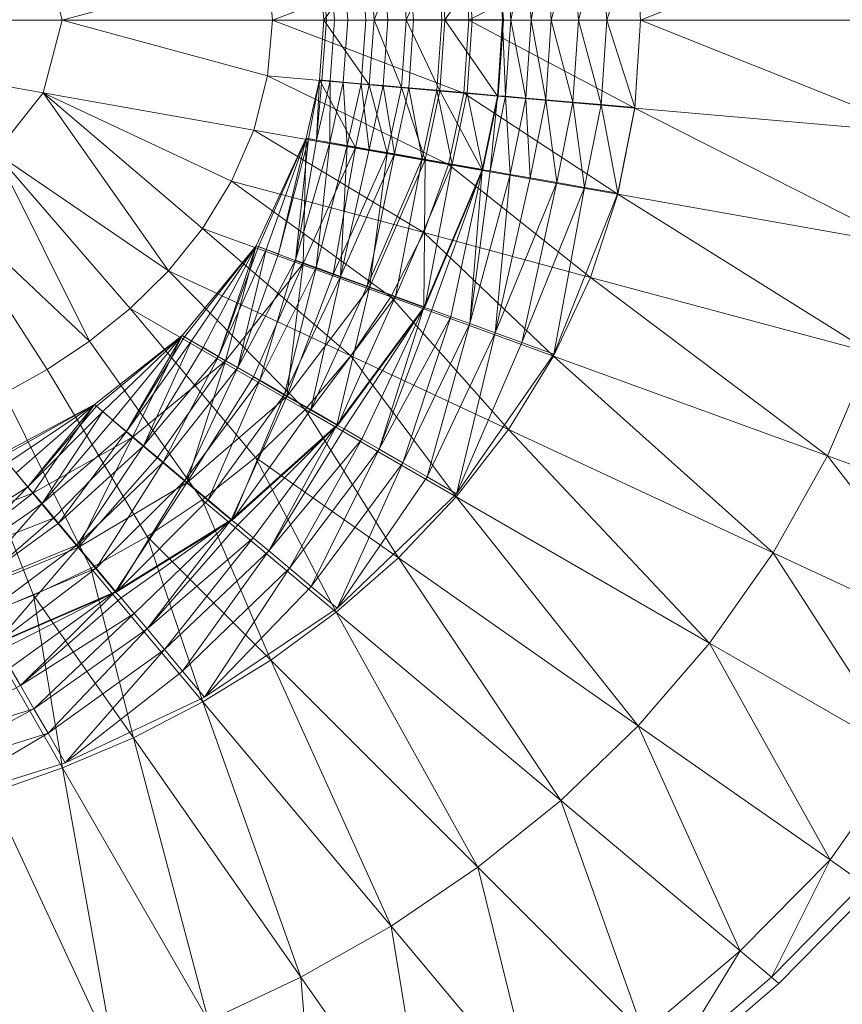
# Model space of a CAD drawing. Header units: metres. Extents: x 391.1 to 427.5, y 12.7 to 28.4.
# Tile 96 of 139: x 408.1106 to 408.2101, y 27.1122 to 27.2312. Entities that reach past the tile are written whole.
import ezdxf

# ---------------------------------------------------------------- set-up
doc = ezdxf.new("R2010")
doc.units = ezdxf.units.M
doc.layers.add('A-DETL-____-MBND', color=7, linetype='Continuous', lineweight=18)
doc.layers.add('A-GENM-____-OTLN', color=7, linetype='Continuous', lineweight=18)

# ---------------------------------------------------------------- blocks, each defined once
blk = doc.blocks.new('Family - LONDR55-XX_ZZ-ARQ-CAA-M3D-Londres55-154724-04_ELEC_P1')
at = {"layer": 'A-DETL-____-MBND', "color": 253, "true_color": 0xaaaaaa}
for p, q in [((0.20299, 0.21652), (0.20299, 0.16439)), ((0.20299, 0.21652), (0.21178, 0.16667)), ((0.29107, 0.18381), (0.2834, 0.16944)), ((0.2834, 0.16944), (0.29107, 0.18381)), ((0.29107, 0.18381), (0.28624, 0.1678)), ((0.28624, 0.1678), (0.29107, 0.18381)), ((0.28624, 0.1678), (0.29428, 0.18265)), ((0.28624, 0.1678), (0.29428, 0.18265)), ((0.29428, 0.18265), (0.2892, 0.16609)), ((0.2892, 0.16609), (0.29428, 0.18265)), ((0.2892, 0.16609), (0.29813, 0.18124)), ((0.2892, 0.16609), (0.29813, 0.18124)), ((0.29813, 0.18124), (0.29275, 0.16404)), ((0.26487, 0.18021), (0.26018, 0.16795)), ((0.26487, 0.18021), (0.26018, 0.16795)), ((0.26018, 0.16795), (0.26487, 0.18021)), ((0.22426, 0.17968), (0.2418, 0.1611)), ((0.22426, 0.17968), (0.24521, 0.16621)), ((0.26629, 0.17932), (0.25938, 0.16855)), ((0.25938, 0.16855), (0.26629, 0.17932)), ((0.25938, 0.16855), (0.26898, 0.17777)), ((0.25938, 0.16855), (0.26898, 0.17777)), ((0.26018, 0.16795), (0.26824, 0.17826)), ((0.26018, 0.16795), (0.26824, 0.17826)), ((0.26898, 0.17777), (0.26143, 0.16682)), ((0.26143, 0.16682), (0.26898, 0.17777)), ((0.26824, 0.17826), (0.26317, 0.16545)), ((0.26317, 0.16545), (0.26824, 0.17826)), ((0.2725, 0.16785), (0.25056, 0.17661)), ((0.26143, 0.16682), (0.27195, 0.17605)), ((0.26143, 0.16682), (0.27195, 0.17605)), ((0.26317, 0.16545), (0.27228, 0.17592)), ((0.26317, 0.16545), (0.27228, 0.17592)), ((0.27195, 0.17605), (0.26381, 0.16483)), ((0.26381, 0.16483), (0.27195, 0.17605)), ((0.27195, 0.17605), (0.26644, 0.16263)), ((0.26644, 0.16263), (0.27195, 0.17605)), ((0.27228, 0.17592), (0.26675, 0.16244)), ((0.26675, 0.16244), (0.27228, 0.17592)), ((0.26644, 0.16263), (0.27512, 0.17422)), ((0.26644, 0.16263), (0.27512, 0.17422)), ((0.27512, 0.17422), (0.26924, 0.16028)), ((0.26924, 0.16028), (0.27512, 0.17422)), ((0.27521, 0.17482), (0.2725, 0.16785)), ((0.27521, 0.17482), (0.29339, 0.16433)), ((0.29641, 0.17296), (0.29339, 0.16433)), ((0.29641, 0.17296), (0.32833, 0.15807)), ((0.21904, 0.17244), (0.21178, 0.16667)), ((0.21904, 0.17244), (0.23328, 0.15155)), ((0.2418, 0.1611), (0.21904, 0.17244)), ((0.21904, 0.17244), (0.23783, 0.15617)), ((0.24946, 0.16048), (0.2555, 0.1718)), ((0.24946, 0.16048), (0.2555, 0.1718)), ((0.2555, 0.1718), (0.24946, 0.16048)), ((0.24946, 0.16048), (0.2555, 0.1718)), ((0.24946, 0.16048), (0.25574, 0.1716)), ((0.24946, 0.16048), (0.25574, 0.1716)), ((0.2555, 0.1718), (0.26018, 0.16795)), ((0.2555, 0.1718), (0.26018, 0.16795)), ((0.26675, 0.16244), (0.27833, 0.17243)), ((0.26675, 0.16244), (0.27833, 0.17243)), ((0.26924, 0.16028), (0.27838, 0.17234)), ((0.26924, 0.16028), (0.27838, 0.17234)), ((0.27833, 0.17243), (0.27209, 0.15796)), ((0.27209, 0.15796), (0.27833, 0.17243)), ((0.27209, 0.15796), (0.27917, 0.17189)), ((0.27209, 0.15796), (0.27917, 0.17189)), ((0.27838, 0.17234), (0.27213, 0.15785)), ((0.24811, 0.1714), (0.24521, 0.16621)), ((0.26924, 0.16093), (0.24811, 0.1714)), ((0.24946, 0.16048), (0.25649, 0.17097)), ((0.24946, 0.16048), (0.25649, 0.17097)), ((0.27209, 0.15796), (0.28129, 0.17066)), ((0.27209, 0.15796), (0.28129, 0.17066)), ((0.28129, 0.17066), (0.2834, 0.16944)), ((0.28129, 0.17066), (0.2834, 0.16944)), ((0.24946, 0.16048), (0.25772, 0.16994)), ((0.24946, 0.16048), (0.25772, 0.16994)), ((0.25772, 0.16994), (0.25938, 0.16855)), ((0.25772, 0.16994), (0.25938, 0.16855)), ((0.27209, 0.15796), (0.2834, 0.16944)), ((0.27209, 0.15796), (0.2834, 0.16944)), ((0.2834, 0.16944), (0.27282, 0.15727)), ((0.27282, 0.15727), (0.2834, 0.16944)), ((0.2834, 0.16944), (0.2747, 0.15569)), ((0.2747, 0.15569), (0.2834, 0.16944)), ((0.2834, 0.16944), (0.28624, 0.1678)), ((0.2834, 0.16944), (0.28624, 0.1678)), ((0.24946, 0.16048), (0.25938, 0.16855)), ((0.24946, 0.16048), (0.25938, 0.16855)), ((0.24946, 0.16048), (0.26018, 0.16795)), ((0.24946, 0.16048), (0.26018, 0.16795)), ((0.25938, 0.16855), (0.24966, 0.16024)), ((0.24966, 0.16024), (0.25938, 0.16855)), ((0.25938, 0.16855), (0.25029, 0.15949)), ((0.25029, 0.15949), (0.25938, 0.16855)), ((0.26018, 0.16795), (0.25341, 0.15587)), ((0.25341, 0.15587), (0.26018, 0.16795)), ((0.25341, 0.15587), (0.26018, 0.16795)), ((0.25938, 0.16855), (0.26143, 0.16682)), ((0.25938, 0.16855), (0.26143, 0.16682)), ((0.26018, 0.16795), (0.26317, 0.16545)), ((0.26018, 0.16795), (0.26317, 0.16545)), ((0.2725, 0.16785), (0.26924, 0.16093)), ((0.2725, 0.16785), (0.28973, 0.15578)), ((0.29339, 0.16433), (0.2725, 0.16785)), ((0.1942, 0.16667), (0.20299, 0.16439)), ((0.21178, 0.16667), (0.20299, 0.16439)), ((0.21178, 0.16667), (0.21627, 0.14123)), ((0.21178, 0.16667), (0.22245, 0.1439)), ((0.23328, 0.15155), (0.21178, 0.16667)), ((0.21178, 0.16667), (0.22815, 0.1474)), ((0.25029, 0.15949), (0.26143, 0.16682)), ((0.25029, 0.15949), (0.26143, 0.16682)), ((0.26143, 0.16682), (0.25132, 0.15826)), ((0.25132, 0.15826), (0.26143, 0.16682)), ((0.26143, 0.16682), (0.25272, 0.1566)), ((0.25272, 0.1566), (0.26143, 0.16682)), ((0.26143, 0.16682), (0.26381, 0.16483)), ((0.26143, 0.16682), (0.26381, 0.16483)), ((0.2747, 0.15569), (0.28624, 0.1678)), ((0.2747, 0.15569), (0.28624, 0.1678)), ((0.28624, 0.1678), (0.27657, 0.15413)), ((0.27657, 0.15413), (0.28624, 0.1678)), ((0.28624, 0.1678), (0.2892, 0.16609)), ((0.28624, 0.1678), (0.2892, 0.16609)), ((0.24521, 0.16621), (0.2418, 0.1611)), ((0.26541, 0.1541), (0.24521, 0.16621)), ((0.27657, 0.15413), (0.2892, 0.16609)), ((0.27657, 0.15413), (0.2892, 0.16609)), ((0.2892, 0.16609), (0.27908, 0.15202)), ((0.27908, 0.15202), (0.2892, 0.16609)), ((0.2892, 0.16609), (0.29275, 0.16404)), ((0.2892, 0.16609), (0.29275, 0.16404)), ((0.20299, 0.16439), (0.19626, 0.13955)), ((0.20299, 0.16439), (0.20299, 0.13897)), ((0.20299, 0.16439), (0.20973, 0.13955)), ((0.25272, 0.1566), (0.26381, 0.16483)), ((0.25272, 0.1566), (0.26381, 0.16483)), ((0.25341, 0.15587), (0.26317, 0.16545)), ((0.25341, 0.15587), (0.26317, 0.16545)), ((0.26381, 0.16483), (0.25444, 0.15455)), ((0.25444, 0.15455), (0.26381, 0.16483)), ((0.26317, 0.16545), (0.26675, 0.16244)), ((0.26317, 0.16545), (0.26675, 0.16244)), ((0.26381, 0.16483), (0.26644, 0.16263)), ((0.26381, 0.16483), (0.26644, 0.16263)), ((0.29339, 0.16433), (0.28973, 0.15578)), ((0.29339, 0.16433), (0.32395, 0.14668)), ((0.32833, 0.15807), (0.29339, 0.16433)), ((0.27908, 0.15202), (0.29275, 0.16404)), ((0.27908, 0.15202), (0.29275, 0.16404)), ((0.29275, 0.16404), (0.2817, 0.14982)), ((0.2817, 0.14982), (0.29275, 0.16404)), ((0.29275, 0.16404), (0.28483, 0.14719)), ((0.25341, 0.15587), (0.26675, 0.16244)), ((0.25341, 0.15587), (0.26675, 0.16244)), ((0.25444, 0.15455), (0.26644, 0.16263)), ((0.25444, 0.15455), (0.26644, 0.16263)), ((0.26675, 0.16244), (0.25591, 0.15289)), ((0.25591, 0.15289), (0.26675, 0.16244)), ((0.26644, 0.16263), (0.25643, 0.15217)), ((0.25643, 0.15217), (0.26644, 0.16263)), ((0.26675, 0.16244), (0.25891, 0.14931)), ((0.25891, 0.14931), (0.26675, 0.16244)), ((0.26644, 0.16263), (0.26924, 0.16028)), ((0.26644, 0.16263), (0.26924, 0.16028)), ((0.26675, 0.16244), (0.27209, 0.15796)), ((0.26675, 0.16244), (0.27209, 0.15796)), ((0.2418, 0.1611), (0.23783, 0.15617)), ((0.26096, 0.14744), (0.2418, 0.1611)), ((0.26924, 0.16093), (0.26541, 0.1541)), ((0.26924, 0.16093), (0.2854, 0.14737)), ((0.28973, 0.15578), (0.26924, 0.16093)), ((0.24946, 0.16048), (0.24109, 0.14986)), ((0.24109, 0.14986), (0.24946, 0.16048)), ((0.24946, 0.16048), (0.24109, 0.14986)), ((0.24109, 0.14986), (0.24946, 0.16048)), ((0.24109, 0.14986), (0.24966, 0.16024)), ((0.24109, 0.14986), (0.24966, 0.16024)), ((0.24946, 0.16048), (0.24966, 0.16024)), ((0.24946, 0.16048), (0.24966, 0.16024)), ((0.24946, 0.16048), (0.25341, 0.15587)), ((0.24946, 0.16048), (0.25341, 0.15587)), ((0.24966, 0.16024), (0.25029, 0.15949)), ((0.24966, 0.16024), (0.25029, 0.15949)), ((0.25643, 0.15217), (0.26924, 0.16028)), ((0.25643, 0.15217), (0.26924, 0.16028)), ((0.26924, 0.16028), (0.25864, 0.14954)), ((0.25864, 0.14954), (0.26924, 0.16028)), ((0.26924, 0.16028), (0.27213, 0.15785)), ((0.26924, 0.16028), (0.27213, 0.15785)), ((0.24109, 0.14986), (0.25029, 0.15949)), ((0.24109, 0.14986), (0.25029, 0.15949)), ((0.25029, 0.15949), (0.25132, 0.15826)), ((0.25029, 0.15949), (0.25132, 0.15826)), ((0.24109, 0.14986), (0.25132, 0.15826)), ((0.24109, 0.14986), (0.25132, 0.15826)), ((0.25132, 0.15826), (0.25272, 0.1566)), ((0.25132, 0.15826), (0.25272, 0.1566)), ((0.25864, 0.14954), (0.27213, 0.15785)), ((0.25864, 0.14954), (0.27213, 0.15785)), ((0.25891, 0.14931), (0.27209, 0.15796)), ((0.25891, 0.14931), (0.27209, 0.15796)), ((0.27213, 0.15785), (0.26099, 0.14674)), ((0.26099, 0.14674), (0.27213, 0.15785)), ((0.27209, 0.15796), (0.2634, 0.14396)), ((0.2634, 0.14396), (0.27209, 0.15796)), ((0.2634, 0.14396), (0.27282, 0.15727)), ((0.2634, 0.14396), (0.27282, 0.15727)), ((0.27213, 0.15785), (0.26341, 0.14385)), ((0.27209, 0.15796), (0.27282, 0.15727)), ((0.27209, 0.15796), (0.27282, 0.15727)), ((0.27282, 0.15727), (0.2747, 0.15569)), ((0.27282, 0.15727), (0.2747, 0.15569)), ((0.23783, 0.15617), (0.23328, 0.15155)), ((0.23783, 0.15617), (0.25005, 0.135)), ((0.25585, 0.14103), (0.23783, 0.15617)), ((0.24109, 0.14986), (0.25272, 0.1566)), ((0.24109, 0.14986), (0.25272, 0.1566)), ((0.25272, 0.1566), (0.24125, 0.14959)), ((0.24125, 0.14959), (0.25272, 0.1566)), ((0.25272, 0.1566), (0.24174, 0.14874)), ((0.24174, 0.14874), (0.25272, 0.1566)), ((0.25272, 0.1566), (0.25444, 0.15455)), ((0.25272, 0.1566), (0.25444, 0.15455)), ((0.24109, 0.14986), (0.25341, 0.15587)), ((0.24109, 0.14986), (0.25341, 0.15587)), ((0.25341, 0.15587), (0.24418, 0.14464)), ((0.25341, 0.15587), (0.24418, 0.14464)), ((0.24418, 0.14464), (0.25341, 0.15587)), ((0.25341, 0.15587), (0.25591, 0.15289)), ((0.25341, 0.15587), (0.25591, 0.15289)), ((0.2634, 0.14396), (0.2747, 0.15569)), ((0.2634, 0.14396), (0.2747, 0.15569)), ((0.2747, 0.15569), (0.27657, 0.15413)), ((0.2747, 0.15569), (0.27657, 0.15413)), ((0.28973, 0.15578), (0.2854, 0.14737)), ((0.28973, 0.15578), (0.31869, 0.13551)), ((0.32395, 0.14668), (0.28973, 0.15578)), ((0.24174, 0.14874), (0.25444, 0.15455)), ((0.24174, 0.14874), (0.25444, 0.15455)), ((0.25444, 0.15455), (0.24254, 0.14735)), ((0.24254, 0.14735), (0.25444, 0.15455)), ((0.25444, 0.15455), (0.24363, 0.14547)), ((0.24363, 0.14547), (0.25444, 0.15455)), ((0.25444, 0.15455), (0.25643, 0.15217)), ((0.25444, 0.15455), (0.25643, 0.15217)), ((0.26541, 0.1541), (0.26096, 0.14744)), ((0.2634, 0.14396), (0.27657, 0.15413)), ((0.2634, 0.14396), (0.27657, 0.15413)), ((0.27657, 0.15413), (0.264, 0.14316)), ((0.264, 0.14316), (0.27657, 0.15413)), ((0.26541, 0.1541), (0.28035, 0.13916)), ((0.2854, 0.14737), (0.26541, 0.1541)), ((0.27657, 0.15413), (0.26558, 0.14128)), ((0.26558, 0.14128), (0.27657, 0.15413)), ((0.27657, 0.15413), (0.27908, 0.15202)), ((0.27657, 0.15413), (0.27908, 0.15202)), ((0.24418, 0.14464), (0.25591, 0.15289)), ((0.24418, 0.14464), (0.25591, 0.15289)), ((0.25591, 0.15289), (0.25891, 0.14931)), ((0.25591, 0.15289), (0.25891, 0.14931)), ((0.23328, 0.15155), (0.22815, 0.1474)), ((0.23328, 0.15155), (0.24357, 0.12949)), ((0.25005, 0.135), (0.23328, 0.15155)), ((0.24363, 0.14547), (0.25643, 0.15217)), ((0.24363, 0.14547), (0.25643, 0.15217)), ((0.25643, 0.15217), (0.24497, 0.14315)), ((0.24497, 0.14315), (0.25643, 0.15217)), ((0.25643, 0.15217), (0.25864, 0.14954)), ((0.25643, 0.15217), (0.25864, 0.14954)), ((0.26558, 0.14128), (0.27908, 0.15202)), ((0.26558, 0.14128), (0.27908, 0.15202)), ((0.27908, 0.15202), (0.26714, 0.13941)), ((0.26714, 0.13941), (0.27908, 0.15202)), ((0.27908, 0.15202), (0.2817, 0.14982)), ((0.27908, 0.15202), (0.2817, 0.14982)), ((0.24109, 0.14986), (0.23026, 0.14094)), ((0.23026, 0.14094), (0.24109, 0.14986)), ((0.24109, 0.14986), (0.23026, 0.14094)), ((0.23026, 0.14094), (0.24109, 0.14986)), ((0.23026, 0.14094), (0.24125, 0.14959)), ((0.23026, 0.14094), (0.24125, 0.14959)), ((0.24109, 0.14986), (0.24125, 0.14959)), ((0.24109, 0.14986), (0.24125, 0.14959)), ((0.24109, 0.14986), (0.24418, 0.14464)), ((0.24109, 0.14986), (0.24418, 0.14464)), ((0.24125, 0.14959), (0.24174, 0.14874)), ((0.24125, 0.14959), (0.24174, 0.14874)), ((0.24418, 0.14464), (0.25891, 0.14931)), ((0.24418, 0.14464), (0.25891, 0.14931)), ((0.24497, 0.14315), (0.25864, 0.14954)), ((0.24497, 0.14315), (0.25864, 0.14954)), ((0.25891, 0.14931), (0.24612, 0.14126)), ((0.24612, 0.14126), (0.25891, 0.14931)), ((0.25864, 0.14954), (0.24652, 0.14047)), ((0.24652, 0.14047), (0.25864, 0.14954)), ((0.25891, 0.14931), (0.24846, 0.13722)), ((0.24846, 0.13722), (0.25891, 0.14931)), ((0.25864, 0.14954), (0.26099, 0.14674)), ((0.25864, 0.14954), (0.26099, 0.14674)), ((0.25891, 0.14931), (0.2634, 0.14396)), ((0.25891, 0.14931), (0.2634, 0.14396)), ((0.26714, 0.13941), (0.2817, 0.14982)), ((0.26714, 0.13941), (0.2817, 0.14982)), ((0.2817, 0.14982), (0.26925, 0.1369)), ((0.26925, 0.1369), (0.2817, 0.14982)), ((0.2817, 0.14982), (0.28483, 0.14719)), ((0.2817, 0.14982), (0.28483, 0.14719)), ((0.23026, 0.14094), (0.24174, 0.14874)), ((0.23026, 0.14094), (0.24174, 0.14874)), ((0.24174, 0.14874), (0.24254, 0.14735)), ((0.24174, 0.14874), (0.24254, 0.14735)), ((0.22815, 0.1474), (0.22245, 0.1439)), ((0.22815, 0.1474), (0.23642, 0.12466)), ((0.24357, 0.12949), (0.22815, 0.1474)), ((0.23026, 0.14094), (0.24254, 0.14735)), ((0.23026, 0.14094), (0.24254, 0.14735)), ((0.24254, 0.14735), (0.24363, 0.14547)), ((0.24254, 0.14735), (0.24363, 0.14547)), ((0.24652, 0.14047), (0.26099, 0.14674)), ((0.24652, 0.14047), (0.26099, 0.14674)), ((0.26099, 0.14674), (0.24823, 0.1375)), ((0.24823, 0.1375), (0.26099, 0.14674)), ((0.26096, 0.14744), (0.25585, 0.14103)), ((0.26096, 0.14744), (0.27455, 0.13124)), ((0.28035, 0.13916), (0.26096, 0.14744)), ((0.26099, 0.14674), (0.26341, 0.14385)), ((0.26099, 0.14674), (0.26341, 0.14385)), ((0.26925, 0.1369), (0.28483, 0.14719)), ((0.26925, 0.1369), (0.28483, 0.14719)), ((0.28483, 0.14719), (0.27145, 0.13428)), ((0.27145, 0.13428), (0.28483, 0.14719)), ((0.28483, 0.14719), (0.27408, 0.13114)), ((0.2854, 0.14737), (0.28035, 0.13916)), ((0.2854, 0.14737), (0.31251, 0.12462)), ((0.31869, 0.13551), (0.2854, 0.14737)), ((0.32395, 0.14668), (0.31869, 0.13551)), ((0.23026, 0.14094), (0.24363, 0.14547)), ((0.23026, 0.14094), (0.24363, 0.14547)), ((0.24363, 0.14547), (0.23036, 0.14064)), ((0.23036, 0.14064), (0.24363, 0.14547)), ((0.24363, 0.14547), (0.2307, 0.13972)), ((0.2307, 0.13972), (0.24363, 0.14547)), ((0.24363, 0.14547), (0.24497, 0.14315)), ((0.24363, 0.14547), (0.24497, 0.14315)), ((0.23026, 0.14094), (0.24418, 0.14464)), ((0.23026, 0.14094), (0.24418, 0.14464)), ((0.24418, 0.14464), (0.23239, 0.13526)), ((0.23239, 0.13526), (0.24418, 0.14464)), ((0.23239, 0.13526), (0.24418, 0.14464)), ((0.24418, 0.14464), (0.24612, 0.14126)), ((0.24418, 0.14464), (0.24612, 0.14126)), ((0.22245, 0.1439), (0.21627, 0.14123)), ((0.22245, 0.1439), (0.22867, 0.12067)), ((0.23642, 0.12466), (0.22245, 0.1439)), ((0.2307, 0.13972), (0.24497, 0.14315)), ((0.2307, 0.13972), (0.24497, 0.14315)), ((0.23125, 0.13822), (0.24497, 0.14315)), ((0.24497, 0.14315), (0.23125, 0.13822)), ((0.23199, 0.13617), (0.24497, 0.14315)), ((0.23199, 0.13617), (0.24497, 0.14315)), ((0.24497, 0.14315), (0.24652, 0.14047)), ((0.24497, 0.14315), (0.24652, 0.14047)), ((0.24823, 0.1375), (0.26341, 0.14385)), ((0.24823, 0.1375), (0.26341, 0.14385)), ((0.24846, 0.13722), (0.2634, 0.14396)), ((0.24846, 0.13722), (0.2634, 0.14396)), ((0.26341, 0.14385), (0.25006, 0.13433)), ((0.25006, 0.13433), (0.26341, 0.14385)), ((0.2634, 0.14396), (0.25195, 0.13117)), ((0.25195, 0.13117), (0.2634, 0.14396)), ((0.26341, 0.14385), (0.25195, 0.13106)), ((0.25195, 0.13117), (0.264, 0.14316)), ((0.25195, 0.13117), (0.264, 0.14316)), ((0.2634, 0.14396), (0.264, 0.14316)), ((0.2634, 0.14396), (0.264, 0.14316)), ((0.264, 0.14316), (0.26558, 0.14128)), ((0.264, 0.14316), (0.26558, 0.14128)), ((0.21627, 0.14123), (0.20973, 0.13955)), ((0.21627, 0.14123), (0.22042, 0.11768)), ((0.21627, 0.14123), (0.22867, 0.12067)), ((0.23026, 0.14094), (0.21726, 0.13489)), ((0.21726, 0.13489), (0.23026, 0.14094)), ((0.23026, 0.14094), (0.21726, 0.13489)), ((0.21726, 0.13489), (0.23026, 0.14094)), ((0.21726, 0.13489), (0.23036, 0.14064)), ((0.21726, 0.13489), (0.23036, 0.14064)), ((0.23026, 0.14094), (0.23036, 0.14064)), ((0.23026, 0.14094), (0.23036, 0.14064)), ((0.23026, 0.14094), (0.23239, 0.13526)), ((0.23026, 0.14094), (0.23239, 0.13526)), ((0.23036, 0.14064), (0.2307, 0.13972)), ((0.23036, 0.14064), (0.2307, 0.13972)), ((0.23199, 0.13617), (0.24652, 0.14047)), ((0.23199, 0.13617), (0.24652, 0.14047)), ((0.23239, 0.13526), (0.24612, 0.14126)), ((0.23239, 0.13526), (0.24612, 0.14126)), ((0.24652, 0.14047), (0.2329, 0.13366)), ((0.2329, 0.13366), (0.24652, 0.14047)), ((0.24612, 0.14126), (0.24846, 0.13722)), ((0.24612, 0.14126), (0.24846, 0.13722)), ((0.24652, 0.14047), (0.24823, 0.1375)), ((0.24652, 0.14047), (0.24823, 0.1375)), ((0.25585, 0.14103), (0.25005, 0.135)), ((0.25195, 0.13117), (0.26558, 0.14128)), ((0.25195, 0.13117), (0.26558, 0.14128)), ((0.25585, 0.14103), (0.26797, 0.12373)), ((0.27455, 0.13124), (0.25585, 0.14103)), ((0.26558, 0.14128), (0.26714, 0.13941)), ((0.26558, 0.14128), (0.26714, 0.13941)), ((0.19626, 0.13955), (0.20299, 0.13897)), ((0.20973, 0.13955), (0.20299, 0.13897)), ((0.20973, 0.13955), (0.2118, 0.11583)), ((0.20973, 0.13955), (0.22042, 0.11768)), ((0.21726, 0.13489), (0.2307, 0.13972)), ((0.21726, 0.13489), (0.2307, 0.13972)), ((0.2307, 0.13972), (0.23125, 0.13822)), ((0.2307, 0.13972), (0.23125, 0.13822)), ((0.25195, 0.13117), (0.26714, 0.13941)), ((0.25195, 0.13117), (0.26714, 0.13941)), ((0.26714, 0.13941), (0.2524, 0.13028)), ((0.2524, 0.13028), (0.26714, 0.13941)), ((0.26714, 0.13941), (0.25363, 0.12816)), ((0.25363, 0.12816), (0.26714, 0.13941)), ((0.26714, 0.13941), (0.26925, 0.1369)), ((0.26714, 0.13941), (0.26925, 0.1369)), ((0.20299, 0.13897), (0.19418, 0.11583)), ((0.20299, 0.13897), (0.20299, 0.1152)), ((0.20299, 0.13897), (0.2118, 0.11583)), ((0.21726, 0.13489), (0.23125, 0.13822)), ((0.21726, 0.13489), (0.23125, 0.13822)), ((0.23125, 0.13822), (0.21733, 0.1346)), ((0.21733, 0.1346), (0.23125, 0.13822)), ((0.28035, 0.13916), (0.27455, 0.13124)), ((0.28035, 0.13916), (0.3054, 0.11411)), ((0.31251, 0.12462), (0.28035, 0.13916)), ((0.23239, 0.13526), (0.24846, 0.13722)), ((0.23239, 0.13526), (0.24846, 0.13722)), ((0.2329, 0.13366), (0.24823, 0.1375)), ((0.2329, 0.13366), (0.24823, 0.1375)), ((0.24846, 0.13722), (0.23372, 0.1316)), ((0.23372, 0.1316), (0.24846, 0.13722)), ((0.24823, 0.1375), (0.23397, 0.13075)), ((0.23397, 0.13075), (0.24823, 0.1375)), ((0.24846, 0.13722), (0.23531, 0.12721)), ((0.23531, 0.12721), (0.24846, 0.13722)), ((0.24823, 0.1375), (0.25006, 0.13433)), ((0.24823, 0.1375), (0.25006, 0.13433)), ((0.24846, 0.13722), (0.25195, 0.13117)), ((0.24846, 0.13722), (0.25195, 0.13117)), ((0.25363, 0.12816), (0.26925, 0.1369)), ((0.25363, 0.12816), (0.26925, 0.1369)), ((0.26925, 0.1369), (0.25485, 0.12605)), ((0.25485, 0.12605), (0.26925, 0.1369)), ((0.26925, 0.1369), (0.27145, 0.13428)), ((0.26925, 0.1369), (0.27145, 0.13428)), ((0.21733, 0.1346), (0.23199, 0.13617)), ((0.21733, 0.1346), (0.23199, 0.13617)), ((0.23199, 0.13617), (0.21749, 0.13362)), ((0.21749, 0.13362), (0.23199, 0.13617)), ((0.23199, 0.13617), (0.21776, 0.13204)), ((0.21776, 0.13204), (0.23199, 0.13617)), ((0.23199, 0.13617), (0.2329, 0.13366)), ((0.23199, 0.13617), (0.2329, 0.13366)), ((0.21726, 0.13489), (0.21021, 0.13329)), ((0.21021, 0.13329), (0.21726, 0.13489)), ((0.21726, 0.13489), (0.21021, 0.13329)), ((0.21021, 0.13329), (0.21726, 0.13489)), ((0.21021, 0.13329), (0.21733, 0.1346)), ((0.21021, 0.13329), (0.21733, 0.1346)), ((0.21726, 0.13489), (0.23239, 0.13526)), ((0.21726, 0.13489), (0.23239, 0.13526)), ((0.21726, 0.13489), (0.21733, 0.1346)), ((0.21726, 0.13489), (0.21733, 0.1346)), ((0.21726, 0.13489), (0.21837, 0.12893)), ((0.21726, 0.13489), (0.21837, 0.12893)), ((0.21733, 0.1346), (0.21749, 0.13362)), ((0.21733, 0.1346), (0.21749, 0.13362)), ((0.23239, 0.13526), (0.21837, 0.12893)), ((0.21837, 0.12893), (0.23239, 0.13526)), ((0.21837, 0.12893), (0.23239, 0.13526)), ((0.23239, 0.13526), (0.23372, 0.1316)), ((0.23239, 0.13526), (0.23372, 0.1316)), ((0.25005, 0.135), (0.24357, 0.12949)), ((0.25005, 0.135), (0.2606, 0.11674)), ((0.26797, 0.12373), (0.25005, 0.135)), ((0.31869, 0.13551), (0.31251, 0.12462)), ((0.31869, 0.13551), (0.34087, 0.11998)), ((0.34737, 0.13316), (0.31869, 0.13551)), ((0.21021, 0.13329), (0.21749, 0.13362)), ((0.21021, 0.13329), (0.21749, 0.13362)), ((0.21749, 0.13362), (0.21023, 0.13298)), ((0.21023, 0.13298), (0.21749, 0.13362)), ((0.21749, 0.13362), (0.21032, 0.132)), ((0.21032, 0.132), (0.21749, 0.13362)), ((0.21749, 0.13362), (0.21776, 0.13204)), ((0.21749, 0.13362), (0.21776, 0.13204)), ((0.21776, 0.13204), (0.2329, 0.13366)), ((0.21776, 0.13204), (0.2329, 0.13366)), ((0.2329, 0.13366), (0.21814, 0.12991)), ((0.21814, 0.12991), (0.2329, 0.13366)), ((0.2329, 0.13366), (0.23397, 0.13075)), ((0.2329, 0.13366), (0.23397, 0.13075)), ((0.23397, 0.13075), (0.25006, 0.13433)), ((0.23397, 0.13075), (0.25006, 0.13433)), ((0.25006, 0.13433), (0.23514, 0.12752)), ((0.23514, 0.12752), (0.25006, 0.13433)), ((0.25006, 0.13433), (0.23639, 0.12409)), ((0.23639, 0.12409), (0.25006, 0.13433)), ((0.25006, 0.13433), (0.25195, 0.13106)), ((0.25006, 0.13433), (0.25195, 0.13106)), ((0.25485, 0.12605), (0.27145, 0.13428)), ((0.25485, 0.12605), (0.27145, 0.13428)), ((0.27145, 0.13428), (0.25649, 0.12321)), ((0.25649, 0.12321), (0.27145, 0.13428)), ((0.27145, 0.13428), (0.27408, 0.13114)), ((0.27145, 0.13428), (0.27408, 0.13114)), ((0.19517, 0.12725), (0.20299, 0.13274)), ((0.19517, 0.12725), (0.20299, 0.13274)), ((0.19573, 0.13298), (0.20299, 0.13243)), ((0.19573, 0.13298), (0.20299, 0.13243)), ((0.20299, 0.13274), (0.19576, 0.13329)), ((0.19576, 0.13329), (0.20299, 0.13274)), ((0.20299, 0.13274), (0.19576, 0.13329)), ((0.19576, 0.13329), (0.20299, 0.13274)), ((0.20299, 0.13274), (0.20293, 0.12668)), ((0.20293, 0.12668), (0.20299, 0.13274)), ((0.20299, 0.13274), (0.21021, 0.13329)), ((0.20299, 0.13274), (0.21021, 0.13329)), ((0.21021, 0.13329), (0.20299, 0.13274)), ((0.20299, 0.13274), (0.21021, 0.13329)), ((0.20299, 0.13243), (0.21023, 0.13298)), ((0.20299, 0.13243), (0.21023, 0.13298)), ((0.20299, 0.13243), (0.20299, 0.13274)), ((0.20299, 0.13243), (0.20299, 0.13274)), ((0.20299, 0.13274), (0.21079, 0.12725)), ((0.20299, 0.13274), (0.21079, 0.12725)), ((0.20299, 0.13145), (0.20299, 0.13243)), ((0.20299, 0.13145), (0.20299, 0.13243)), ((0.21023, 0.13298), (0.21021, 0.13329)), ((0.21021, 0.13329), (0.21023, 0.13298)), ((0.21021, 0.13329), (0.21079, 0.12725)), ((0.21021, 0.13329), (0.21837, 0.12893)), ((0.21021, 0.13329), (0.21079, 0.12725)), ((0.21021, 0.13329), (0.21837, 0.12893)), ((0.21032, 0.132), (0.21023, 0.13298)), ((0.21023, 0.13298), (0.21032, 0.132)), ((0.19564, 0.132), (0.20299, 0.13145)), ((0.19564, 0.132), (0.20299, 0.13145)), ((0.20299, 0.13145), (0.21032, 0.132)), ((0.20299, 0.13145), (0.21032, 0.132)), ((0.20299, 0.12985), (0.20299, 0.13145)), ((0.20299, 0.12985), (0.20299, 0.13145)), ((0.21032, 0.132), (0.21776, 0.13204)), ((0.21032, 0.132), (0.21776, 0.13204)), ((0.21047, 0.13041), (0.21032, 0.132)), ((0.21032, 0.132), (0.21047, 0.13041)), ((0.21776, 0.13204), (0.21047, 0.13041)), ((0.21047, 0.13041), (0.21776, 0.13204)), ((0.21776, 0.13204), (0.21814, 0.12991)), ((0.21776, 0.13204), (0.21814, 0.12991)), ((0.21837, 0.12893), (0.23372, 0.1316)), ((0.21837, 0.12893), (0.23372, 0.1316)), ((0.23372, 0.1316), (0.21905, 0.1251)), ((0.21905, 0.1251), (0.23372, 0.1316)), ((0.23372, 0.1316), (0.23531, 0.12721)), ((0.23372, 0.1316), (0.23531, 0.12721)), ((0.23531, 0.12721), (0.25195, 0.13117)), ((0.23531, 0.12721), (0.25195, 0.13117)), ((0.23639, 0.12409), (0.25195, 0.13106)), ((0.23639, 0.12409), (0.25195, 0.13106)), ((0.25195, 0.13106), (0.23768, 0.12054)), ((0.25195, 0.13117), (0.2377, 0.12065)), ((0.2377, 0.12065), (0.25195, 0.13117)), ((0.25195, 0.13117), (0.2524, 0.13028)), ((0.25195, 0.13117), (0.2524, 0.13028)), ((0.25649, 0.12321), (0.27408, 0.13114)), ((0.25649, 0.12321), (0.27408, 0.13114)), ((0.27408, 0.13114), (0.2582, 0.12024)), ((0.2582, 0.12024), (0.27408, 0.13114)), ((0.27408, 0.13114), (0.26024, 0.11669)), ((0.27455, 0.13124), (0.26797, 0.12373)), ((0.27455, 0.13124), (0.29732, 0.1041)), ((0.3054, 0.11411), (0.27455, 0.13124)), ((0.1955, 0.13041), (0.20299, 0.12985)), ((0.1955, 0.13041), (0.20299, 0.12985)), ((0.20299, 0.12985), (0.21047, 0.13041)), ((0.20299, 0.12985), (0.21047, 0.13041)), ((0.20299, 0.12767), (0.20299, 0.12985)), ((0.20299, 0.12767), (0.20299, 0.12985)), ((0.21066, 0.12825), (0.21047, 0.13041)), ((0.21047, 0.13041), (0.21814, 0.12991)), ((0.21047, 0.13041), (0.21066, 0.12825)), ((0.21047, 0.13041), (0.21814, 0.12991)), ((0.21814, 0.12991), (0.21066, 0.12825)), ((0.21066, 0.12825), (0.21814, 0.12991)), ((0.21814, 0.12991), (0.23397, 0.13075)), ((0.21814, 0.12991), (0.23397, 0.13075)), ((0.21814, 0.12991), (0.21861, 0.12727)), ((0.21814, 0.12991), (0.21861, 0.12727)), ((0.23397, 0.13075), (0.21861, 0.12727)), ((0.21861, 0.12727), (0.23397, 0.13075)), ((0.23397, 0.13075), (0.21914, 0.12421)), ((0.21914, 0.12421), (0.23397, 0.13075)), ((0.23397, 0.13075), (0.23514, 0.12752)), ((0.23397, 0.13075), (0.23514, 0.12752)), ((0.2377, 0.12065), (0.2524, 0.13028)), ((0.2377, 0.12065), (0.2524, 0.13028)), ((0.2524, 0.13028), (0.25363, 0.12816)), ((0.2524, 0.13028), (0.25363, 0.12816)), ((0.21837, 0.12893), (0.21079, 0.12725)), ((0.21079, 0.12725), (0.21837, 0.12893)), ((0.21079, 0.12725), (0.21837, 0.12893)), ((0.21837, 0.12893), (0.21905, 0.1251)), ((0.21837, 0.12893), (0.21905, 0.1251)), ((0.24357, 0.12949), (0.23642, 0.12466)), ((0.24357, 0.12949), (0.25246, 0.11043)), ((0.2606, 0.11674), (0.24357, 0.12949)), ((0.19532, 0.12824), (0.20299, 0.12767)), ((0.19532, 0.12824), (0.20299, 0.12767)), ((0.20299, 0.12767), (0.21066, 0.12825)), ((0.20299, 0.12767), (0.21066, 0.12825)), ((0.20299, 0.125), (0.20299, 0.12767)), ((0.20299, 0.125), (0.20299, 0.12767)), ((0.21089, 0.12558), (0.21066, 0.12825)), ((0.21066, 0.12825), (0.21861, 0.12727)), ((0.21066, 0.12825), (0.21089, 0.12558)), ((0.21066, 0.12825), (0.21861, 0.12727)), ((0.21914, 0.12421), (0.23514, 0.12752)), ((0.21914, 0.12421), (0.23514, 0.12752)), ((0.23514, 0.12752), (0.21974, 0.12084)), ((0.21974, 0.12084), (0.23514, 0.12752)), ((0.23514, 0.12752), (0.23639, 0.12409)), ((0.23514, 0.12752), (0.23639, 0.12409)), ((0.2377, 0.12065), (0.25363, 0.12816)), ((0.2377, 0.12065), (0.25363, 0.12816)), ((0.25363, 0.12816), (0.25485, 0.12605)), ((0.25363, 0.12816), (0.25485, 0.12605)), ((0.19483, 0.12337), (0.20293, 0.12668)), ((0.19483, 0.12337), (0.20293, 0.12668)), ((0.19517, 0.12725), (0.20293, 0.12668)), ((0.19517, 0.12725), (0.20293, 0.12668)), ((0.19517, 0.12725), (0.20293, 0.12668)), ((0.20293, 0.12668), (0.21079, 0.12725)), ((0.20293, 0.12668), (0.21079, 0.12725)), ((0.20293, 0.12668), (0.21079, 0.12725)), ((0.20293, 0.12668), (0.20293, 0.12278)), ((0.20293, 0.12668), (0.21113, 0.12337)), ((0.20293, 0.12668), (0.20293, 0.12278)), ((0.20293, 0.12668), (0.21113, 0.12337)), ((0.21079, 0.12725), (0.21113, 0.12337)), ((0.21079, 0.12725), (0.21905, 0.1251)), ((0.21079, 0.12725), (0.21113, 0.12337)), ((0.21079, 0.12725), (0.21905, 0.1251)), ((0.21861, 0.12727), (0.21089, 0.12558)), ((0.21089, 0.12558), (0.21861, 0.12727)), ((0.21861, 0.12727), (0.21914, 0.12421)), ((0.21861, 0.12727), (0.21914, 0.12421)), ((0.21905, 0.1251), (0.23531, 0.12721)), ((0.21905, 0.1251), (0.23531, 0.12721)), ((0.23531, 0.12721), (0.21986, 0.1205)), ((0.21986, 0.1205), (0.23531, 0.12721)), ((0.23531, 0.12721), (0.2377, 0.12065)), ((0.23531, 0.12721), (0.2377, 0.12065)), ((0.19508, 0.12557), (0.20299, 0.125)), ((0.19508, 0.12557), (0.20299, 0.125)), ((0.20299, 0.125), (0.21089, 0.12558)), ((0.20299, 0.125), (0.21089, 0.12558)), ((0.20299, 0.1219), (0.20299, 0.125)), ((0.20299, 0.1219), (0.20299, 0.125)), ((0.21115, 0.12249), (0.21089, 0.12558)), ((0.21089, 0.12558), (0.21914, 0.12421)), ((0.21089, 0.12558), (0.21115, 0.12249)), ((0.21089, 0.12558), (0.21914, 0.12421)), ((0.21905, 0.1251), (0.21113, 0.12337)), ((0.21113, 0.12337), (0.21905, 0.1251)), ((0.21905, 0.1251), (0.21986, 0.1205)), ((0.21905, 0.1251), (0.21986, 0.1205)), ((0.2377, 0.12065), (0.25485, 0.12605)), ((0.2377, 0.12065), (0.25485, 0.12605)), ((0.25485, 0.12605), (0.23799, 0.11969)), ((0.23799, 0.11969), (0.25485, 0.12605)), ((0.25485, 0.12605), (0.23883, 0.11739)), ((0.23883, 0.11739), (0.25485, 0.12605)), ((0.25485, 0.12605), (0.25649, 0.12321)), ((0.25485, 0.12605), (0.25649, 0.12321)), ((0.21914, 0.12421), (0.21115, 0.12249)), ((0.21115, 0.12249), (0.21914, 0.12421)), ((0.21914, 0.12421), (0.21974, 0.12084)), ((0.21914, 0.12421), (0.21974, 0.12084)), ((0.21974, 0.12084), (0.23639, 0.12409)), ((0.21974, 0.12084), (0.23639, 0.12409)), ((0.23639, 0.12409), (0.22038, 0.11723)), ((0.22038, 0.11723), (0.23639, 0.12409)), ((0.23642, 0.12466), (0.22867, 0.12067)), ((0.23639, 0.12409), (0.23768, 0.12054)), ((0.23639, 0.12409), (0.23768, 0.12054)), ((0.23642, 0.12466), (0.24359, 0.10496)), ((0.25246, 0.11043), (0.23642, 0.12466)), ((0.31251, 0.12462), (0.3054, 0.11411)), ((0.31251, 0.12462), (0.33327, 0.1072)), ((0.34087, 0.11998), (0.31251, 0.12462)), ((0.19442, 0.11872), (0.20293, 0.12278)), ((0.19442, 0.11872), (0.20293, 0.12278)), ((0.19483, 0.12337), (0.20293, 0.12278)), ((0.19483, 0.12337), (0.20293, 0.12278)), ((0.21113, 0.12337), (0.20293, 0.12278)), ((0.20293, 0.12278), (0.21113, 0.12337)), ((0.20293, 0.12278), (0.20293, 0.11811)), ((0.20293, 0.11811), (0.20293, 0.12278)), ((0.20293, 0.12278), (0.21154, 0.11872)), ((0.20293, 0.12278), (0.21154, 0.11872)), ((0.21113, 0.12337), (0.21154, 0.11872)), ((0.21113, 0.12337), (0.21986, 0.1205)), ((0.21113, 0.12337), (0.21154, 0.11872)), ((0.21113, 0.12337), (0.21986, 0.1205)), ((0.23883, 0.11739), (0.25649, 0.12321)), ((0.23883, 0.11739), (0.25649, 0.12321)), ((0.25649, 0.12321), (0.23967, 0.1151)), ((0.23967, 0.1151), (0.25649, 0.12321)), ((0.25649, 0.12321), (0.2582, 0.12024)), ((0.25649, 0.12321), (0.2582, 0.12024)), ((0.26797, 0.12373), (0.2606, 0.11674)), ((0.26797, 0.12373), (0.28828, 0.09472)), ((0.29732, 0.1041), (0.26797, 0.12373)), ((0.19481, 0.12249), (0.20299, 0.1219)), ((0.19481, 0.12249), (0.20299, 0.1219)), ((0.20299, 0.1219), (0.21115, 0.12249)), ((0.20299, 0.1219), (0.21115, 0.12249)), ((0.20299, 0.11846), (0.20299, 0.1219)), ((0.20299, 0.11846), (0.20299, 0.1219)), ((0.21145, 0.11907), (0.21115, 0.12249)), ((0.21115, 0.12249), (0.21974, 0.12084)), ((0.21115, 0.12249), (0.21145, 0.11907)), ((0.21115, 0.12249), (0.21974, 0.12084)), ((0.21974, 0.12084), (0.21145, 0.11907)), ((0.21145, 0.11907), (0.21974, 0.12084)), ((0.21986, 0.1205), (0.21154, 0.11872)), ((0.21154, 0.11872), (0.21986, 0.1205)), ((0.21974, 0.12084), (0.22038, 0.11723)), ((0.21974, 0.12084), (0.22038, 0.11723)), ((0.21986, 0.1205), (0.2377, 0.12065)), ((0.21986, 0.1205), (0.2377, 0.12065)), ((0.21986, 0.1205), (0.22107, 0.11362)), ((0.21986, 0.1205), (0.22107, 0.11362)), ((0.22038, 0.11723), (0.23768, 0.12054)), ((0.22038, 0.11723), (0.23768, 0.12054)), ((0.22867, 0.12067), (0.22042, 0.11768)), ((0.23768, 0.12054), (0.22103, 0.11352)), ((0.2377, 0.12065), (0.22107, 0.11362)), ((0.22107, 0.11362), (0.2377, 0.12065)), ((0.22867, 0.12067), (0.23408, 0.1005)), ((0.22867, 0.12067), (0.24359, 0.10496)), ((0.2377, 0.12065), (0.23799, 0.11969)), ((0.2377, 0.12065), (0.23799, 0.11969)), ((0.23967, 0.1151), (0.2582, 0.12024)), ((0.23967, 0.1151), (0.2582, 0.12024)), ((0.2582, 0.12024), (0.24079, 0.11202)), ((0.24079, 0.11202), (0.2582, 0.12024)), ((0.2582, 0.12024), (0.26024, 0.11669)), ((0.2582, 0.12024), (0.26024, 0.11669)), ((0.19451, 0.11907), (0.20299, 0.11846)), ((0.19451, 0.11907), (0.20299, 0.11846)), ((0.20299, 0.11846), (0.21145, 0.11907)), ((0.20299, 0.11846), (0.21145, 0.11907)), ((0.21177, 0.11543), (0.21145, 0.11907)), ((0.21145, 0.11907), (0.22038, 0.11723)), ((0.21145, 0.11907), (0.21177, 0.11543)), ((0.21145, 0.11907), (0.22038, 0.11723)), ((0.22107, 0.11362), (0.23799, 0.11969)), ((0.22107, 0.11362), (0.23799, 0.11969)), ((0.23799, 0.11969), (0.23883, 0.11739)), ((0.23799, 0.11969), (0.23883, 0.11739)), ((0.19382, 0.11176), (0.20293, 0.11811)), ((0.19382, 0.11176), (0.20293, 0.11811)), ((0.19442, 0.11872), (0.20293, 0.11811)), ((0.19442, 0.11872), (0.20293, 0.11811)), ((0.20293, 0.11811), (0.21154, 0.11872)), ((0.20293, 0.11811), (0.21154, 0.11872)), ((0.20293, 0.11811), (0.20293, 0.11113)), ((0.20293, 0.11811), (0.21215, 0.11176)), ((0.20293, 0.11811), (0.20293, 0.11113)), ((0.20293, 0.11811), (0.21215, 0.11176)), ((0.20299, 0.11481), (0.20299, 0.11846)), ((0.20299, 0.11481), (0.20299, 0.11846)), ((0.21154, 0.11872), (0.21215, 0.11176)), ((0.21154, 0.11872), (0.22107, 0.11362)), ((0.21154, 0.11872), (0.21215, 0.11176)), ((0.21154, 0.11872), (0.22107, 0.11362)), ((0.22038, 0.11723), (0.21177, 0.11543)), ((0.21177, 0.11543), (0.22038, 0.11723)), ((0.22042, 0.11768), (0.2118, 0.11583)), ((0.22038, 0.11723), (0.22103, 0.11352)), ((0.22038, 0.11723), (0.22103, 0.11352)), ((0.22042, 0.11768), (0.22403, 0.09718)), ((0.22042, 0.11768), (0.23408, 0.1005)), ((0.22107, 0.11362), (0.23883, 0.11739)), ((0.22107, 0.11362), (0.23883, 0.11739)), ((0.23883, 0.11739), (0.23967, 0.1151)), ((0.23883, 0.11739), (0.23967, 0.1151)), ((0.24079, 0.11202), (0.26024, 0.11669)), ((0.24079, 0.11202), (0.26024, 0.11669)), ((0.26024, 0.11669), (0.24196, 0.1088)), ((0.24196, 0.1088), (0.26024, 0.11669)), ((0.26024, 0.11669), (0.24335, 0.10495)), ((0.2606, 0.11674), (0.25246, 0.11043)), ((0.2606, 0.11674), (0.27829, 0.0861)), ((0.28828, 0.09472), (0.2606, 0.11674)), ((0.19418, 0.11583), (0.20299, 0.1152)), ((0.2118, 0.11583), (0.20299, 0.1152)), ((0.2118, 0.11583), (0.21361, 0.09514)), ((0.2118, 0.11583), (0.22403, 0.09718)), ((0.20299, 0.1152), (0.19237, 0.09514)), ((0.19419, 0.11542), (0.20299, 0.11481)), ((0.19419, 0.11542), (0.20299, 0.11481)), ((0.20299, 0.11481), (0.21177, 0.11543)), ((0.20299, 0.11481), (0.21177, 0.11543)), ((0.20299, 0.1152), (0.20299, 0.09445)), ((0.20299, 0.1152), (0.21361, 0.09514)), ((0.20299, 0.11104), (0.20299, 0.11481)), ((0.20299, 0.11104), (0.20299, 0.11481)), ((0.21213, 0.11167), (0.21177, 0.11543)), ((0.21177, 0.11543), (0.22103, 0.11352)), ((0.21177, 0.11543), (0.21213, 0.11167)), ((0.21177, 0.11543), (0.22103, 0.11352)), ((0.22107, 0.11362), (0.23967, 0.1151)), ((0.22107, 0.11362), (0.23967, 0.1151)), ((0.23967, 0.1151), (0.22119, 0.11263)), ((0.22119, 0.11263), (0.23967, 0.1151)), ((0.23967, 0.1151), (0.22162, 0.11021)), ((0.22162, 0.11021), (0.23967, 0.1151)), ((0.23967, 0.1151), (0.24079, 0.11202)), ((0.23967, 0.1151), (0.24079, 0.11202)), ((0.22103, 0.11352), (0.21213, 0.11167)), ((0.22107, 0.11362), (0.21215, 0.11176)), ((0.21215, 0.11176), (0.22107, 0.11362)), ((0.22107, 0.11362), (0.22119, 0.11263)), ((0.22107, 0.11362), (0.22119, 0.11263)), ((0.3054, 0.11411), (0.29732, 0.1041)), ((0.3054, 0.11411), (0.32541, 0.0941)), ((0.33327, 0.1072), (0.3054, 0.11411)), ((0.21215, 0.11176), (0.22119, 0.11263)), ((0.21215, 0.11176), (0.22119, 0.11263)), ((0.22119, 0.11263), (0.21218, 0.11077)), ((0.21218, 0.11077), (0.22119, 0.11263)), ((0.22119, 0.11263), (0.22162, 0.11021)), ((0.22119, 0.11263), (0.22162, 0.11021)), ((0.22162, 0.11021), (0.24079, 0.11202)), ((0.22162, 0.11021), (0.24079, 0.11202)), ((0.24079, 0.11202), (0.22204, 0.10781)), ((0.22204, 0.10781), (0.24079, 0.11202)), ((0.24079, 0.11202), (0.22261, 0.10458)), ((0.22261, 0.10458), (0.24079, 0.11202)), ((0.24079, 0.11202), (0.24196, 0.1088)), ((0.24079, 0.11202), (0.24196, 0.1088)), ((0.19378, 0.11077), (0.20293, 0.11113)), ((0.19378, 0.11077), (0.20293, 0.11113)), ((0.19378, 0.11077), (0.20299, 0.11013)), ((0.19378, 0.11077), (0.20299, 0.11013)), ((0.19382, 0.11176), (0.20293, 0.11113)), ((0.19382, 0.11176), (0.20293, 0.11113)), ((0.19387, 0.11167), (0.20299, 0.11104)), ((0.21215, 0.11176), (0.20293, 0.11113)), ((0.20293, 0.11113), (0.21215, 0.11176)), ((0.20293, 0.11113), (0.20299, 0.11013)), ((0.20293, 0.11113), (0.21218, 0.11077)), ((0.20293, 0.11113), (0.20299, 0.11013)), ((0.20293, 0.11113), (0.21218, 0.11077)), ((0.20299, 0.11104), (0.21213, 0.11167)), ((0.21218, 0.11077), (0.20299, 0.11013)), ((0.20299, 0.11013), (0.21218, 0.11077)), ((0.21215, 0.11176), (0.21218, 0.11077)), ((0.21215, 0.11176), (0.21218, 0.11077)), ((0.21218, 0.11077), (0.2124, 0.10832)), ((0.21218, 0.11077), (0.22162, 0.11021)), ((0.21218, 0.11077), (0.2124, 0.10832)), ((0.21218, 0.11077), (0.22162, 0.11021)), ((0.19357, 0.10832), (0.20299, 0.11013)), ((0.19357, 0.10832), (0.20299, 0.11013)), ((0.20299, 0.11013), (0.20299, 0.10768)), ((0.20299, 0.10768), (0.20299, 0.11013)), ((0.20299, 0.11013), (0.2124, 0.10832)), ((0.20299, 0.11013), (0.2124, 0.10832)), ((0.22162, 0.11021), (0.2124, 0.10832)), ((0.2124, 0.10832), (0.22162, 0.11021)), ((0.22162, 0.11021), (0.22204, 0.10781)), ((0.22162, 0.11021), (0.22204, 0.10781)), ((0.25246, 0.11043), (0.24359, 0.10496)), ((0.25246, 0.11043), (0.26738, 0.07843)), ((0.27829, 0.0861), (0.25246, 0.11043)), ((0.22261, 0.10458), (0.24196, 0.1088)), ((0.22261, 0.10458), (0.24196, 0.1088)), ((0.24196, 0.1088), (0.2232, 0.10122)), ((0.2232, 0.10122), (0.24196, 0.1088)), ((0.24196, 0.1088), (0.24335, 0.10495)), ((0.24196, 0.1088), (0.24335, 0.10495)), ((0.19336, 0.10589), (0.20299, 0.10768)), ((0.19336, 0.10589), (0.20299, 0.10768)), ((0.19357, 0.10832), (0.20299, 0.10768)), ((0.19357, 0.10832), (0.20299, 0.10768)), ((0.20299, 0.10768), (0.2124, 0.10832)), ((0.20299, 0.10768), (0.2124, 0.10832)), ((0.20299, 0.10768), (0.20299, 0.10524)), ((0.20299, 0.10524), (0.20299, 0.10768)), ((0.20299, 0.10768), (0.21261, 0.10589)), ((0.20299, 0.10768), (0.21261, 0.10589)), ((0.2124, 0.10832), (0.21261, 0.10589)), ((0.2124, 0.10832), (0.22204, 0.10781)), ((0.2124, 0.10832), (0.21261, 0.10589)), ((0.2124, 0.10832), (0.22204, 0.10781)), ((0.22204, 0.10781), (0.21261, 0.10589)), ((0.21261, 0.10589), (0.22204, 0.10781)), ((0.22204, 0.10781), (0.22261, 0.10458)), ((0.22204, 0.10781), (0.22261, 0.10458)), ((0.19307, 0.10263), (0.20299, 0.10524)), ((0.19307, 0.10263), (0.20299, 0.10524)), ((0.19336, 0.10589), (0.20299, 0.10524)), ((0.19336, 0.10589), (0.20299, 0.10524)), ((0.20299, 0.10524), (0.21261, 0.10589)), ((0.20299, 0.10524), (0.21261, 0.10589)), ((0.20299, 0.10524), (0.20299, 0.10196)), ((0.20299, 0.10196), (0.20299, 0.10524)), ((0.20299, 0.10524), (0.2129, 0.10263)), ((0.20299, 0.10524), (0.2129, 0.10263)), ((0.21261, 0.10589), (0.2129, 0.10263)), ((0.21261, 0.10589), (0.22261, 0.10458)), ((0.21261, 0.10589), (0.2129, 0.10263)), ((0.21261, 0.10589), (0.22261, 0.10458)), ((0.2232, 0.10122), (0.24335, 0.10495)), ((0.2232, 0.10122), (0.24335, 0.10495)), ((0.24335, 0.10495), (0.22391, 0.09718)), ((0.24359, 0.10496), (0.23408, 0.1005)), ((0.24359, 0.10496), (0.25565, 0.07185)), ((0.26738, 0.07843), (0.24359, 0.10496)), ((0.22261, 0.10458), (0.2129, 0.10263)), ((0.2129, 0.10263), (0.22261, 0.10458)), ((0.22261, 0.10458), (0.2232, 0.10122)), ((0.22261, 0.10458), (0.2232, 0.10122)), ((0.29732, 0.1041), (0.28828, 0.09472)), ((0.29732, 0.1041), (0.31551, 0.08242)), ((0.32541, 0.0941), (0.29732, 0.1041)), ((0.19307, 0.10263), (0.20299, 0.10196)), ((0.19307, 0.10263), (0.20299, 0.10196)), ((0.20299, 0.10196), (0.2129, 0.10263)), ((0.20299, 0.10196), (0.2129, 0.10263)), ((0.2129, 0.10263), (0.21319, 0.09922)), ((0.2129, 0.10263), (0.2232, 0.10122)), ((0.2129, 0.10263), (0.21319, 0.09922)), ((0.2129, 0.10263), (0.2232, 0.10122)), ((0.19277, 0.09922), (0.20299, 0.10196)), ((0.19277, 0.09922), (0.20299, 0.10196)), ((0.20299, 0.10196), (0.20299, 0.09854)), ((0.20299, 0.09854), (0.20299, 0.10196)), ((0.20299, 0.10196), (0.21319, 0.09922)), ((0.20299, 0.10196), (0.21319, 0.09922)), ((0.2232, 0.10122), (0.21319, 0.09922)), ((0.21319, 0.09922), (0.2232, 0.10122)), ((0.2232, 0.10122), (0.22391, 0.09718)), ((0.2232, 0.10122), (0.22391, 0.09718)), ((0.23408, 0.1005), (0.22403, 0.09718)), ((0.23408, 0.1005), (0.24318, 0.06653)), ((0.23408, 0.1005), (0.25565, 0.07185)), ((0.19277, 0.09922), (0.20299, 0.09854)), ((0.19277, 0.09922), (0.20299, 0.09854)), ((0.20299, 0.09854), (0.21319, 0.09922)), ((0.20299, 0.09854), (0.21319, 0.09922)), ((0.21319, 0.09922), (0.21355, 0.09514)), ((0.21319, 0.09922), (0.22391, 0.09718)), ((0.21319, 0.09922), (0.21355, 0.09514)), ((0.21319, 0.09922), (0.22391, 0.09718)), ((0.19242, 0.09514), (0.20299, 0.09854)), ((0.19242, 0.09514), (0.20299, 0.09854)), ((0.20299, 0.09854), (0.20299, 0.09445)), ((0.20299, 0.09854), (0.21355, 0.09514)), ((0.20299, 0.09854), (0.20299, 0.09445)), ((0.20299, 0.09854), (0.21355, 0.09514)), ((0.22391, 0.09718), (0.21355, 0.09514)), ((0.22403, 0.09718), (0.21361, 0.09514)), ((0.22403, 0.09718), (0.23013, 0.06262)), ((0.22403, 0.09718), (0.24318, 0.06653)), ((0.20299, 0.09445), (0.18932, 0.06022)), ((0.19237, 0.09514), (0.20299, 0.09445)), ((0.19242, 0.09514), (0.20299, 0.09445)), ((0.21361, 0.09514), (0.20299, 0.09445)), ((0.21355, 0.09514), (0.20299, 0.09445)), ((0.20299, 0.09445), (0.20299, 0.05941)), ((0.20299, 0.09445), (0.21667, 0.06022)), ((0.21361, 0.09514), (0.21667, 0.06022)), ((0.21361, 0.09514), (0.23013, 0.06262)), ((0.28828, 0.09472), (0.27829, 0.0861)), ((0.28828, 0.09472), (0.3045, 0.07154)), ((0.31551, 0.08242), (0.28828, 0.09472)), ((0.32541, 0.0941), (0.31551, 0.08242)), ((0.31551, 0.08242), (0.32891, 0.0906)), ((0.32891, 0.0906), (0.31869, 0.07863)), ((0.32974, 0.08977), (0.31945, 0.07772)), ((0.27829, 0.0861), (0.26738, 0.07843)), ((0.27829, 0.0861), (0.29183, 0.06265)), ((0.3045, 0.07154), (0.27829, 0.0861)), ((0.31551, 0.08242), (0.3045, 0.07154)), ((0.31551, 0.08242), (0.31869, 0.07863)), ((0.3045, 0.07154), (0.31869, 0.07863)), ((0.31869, 0.07863), (0.30734, 0.06749)), ((0.31869, 0.07863), (0.31945, 0.07772)), ((0.26738, 0.07843), (0.25565, 0.07185)), ((0.26738, 0.07843), (0.27881, 0.05392)), ((0.29183, 0.06265), (0.26738, 0.07843)), ((0.31945, 0.07772), (0.30802, 0.06652)), ((0.25565, 0.07185), (0.24318, 0.06653)), ((0.25565, 0.07185), (0.26488, 0.04648)), ((0.25565, 0.07185), (0.27881, 0.05392)), ((0.3045, 0.07154), (0.29183, 0.06265)), ((0.3045, 0.07154), (0.30734, 0.06749))]:
    blk.add_line(p, q, dxfattribs=at)
blk = doc.blocks.new('Family - Inodor P1-154725-04_ELEC_P1')
at = {"extrusion": (0, 0, -1), "zscale": -1, "rotation": 180}
blk.add_blockref('Family - LONDR55-XX_ZZ-ARQ-CAA-M3D-Londres55-154724-04_ELEC_P1', (0, 0), dxfattribs=at)
blk = doc.blocks.new('LONDR55-XX_ZZ-ARQ-CAA-M3D-Londres55_ifc-1-04_ELEC_P1')
at = {"layer": 'A-GENM-____-OTLN', "color": 253, "lineweight": 18, "true_color": 0xaaaaaa, "rotation": 270}
blk.add_blockref('Family - Inodor P1-154725-04_ELEC_P1', (408.28015, 27.43417), dxfattribs=at)

msp = doc.modelspace()

# ---------------------------------------------------------------- block references
at = {"lineweight": 5}
msp.add_blockref('LONDR55-XX_ZZ-ARQ-CAA-M3D-Londres55_ifc-1-04_ELEC_P1', (0, 0), dxfattribs=at)

doc.saveas('drawing.dxf')
